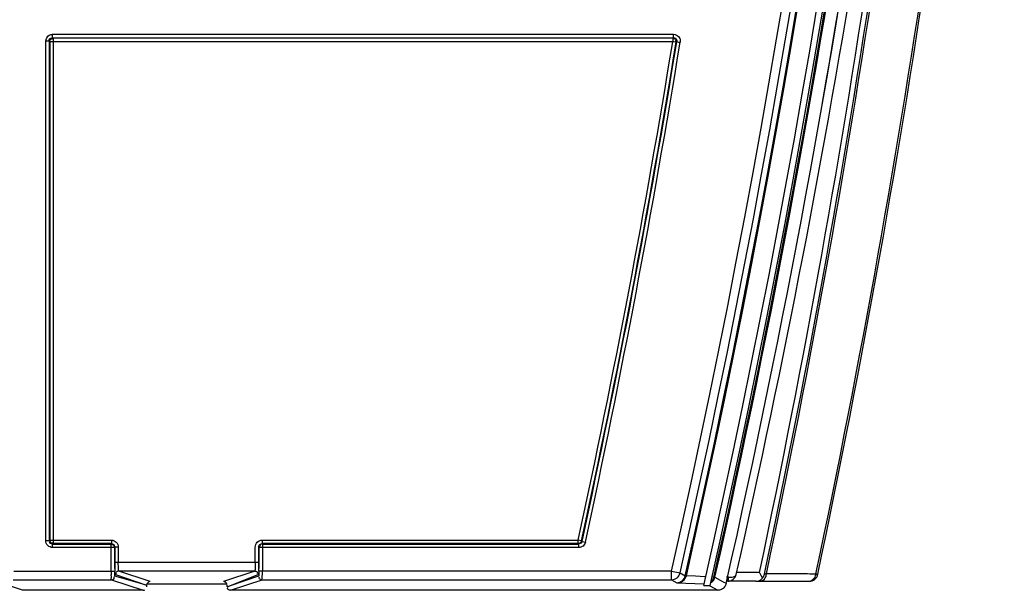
# Model space of a CAD drawing. Header units: millimetres. Extents: x 0 to 594, y 0 to 420.
# Tile 6 of 61: x 306 to 323, y 62 to 72. Entities that reach past the tile are written whole.
import ezdxf

# ---------------------------------------------------------------- set-up
doc = ezdxf.new("R2010")
doc.units = ezdxf.units.MM
doc.header["$LTSCALE"] = 32.67
doc.layers.get('0').update_dxf_attribs({"linetype": 'CONTINUOUS'})

msp = doc.modelspace()

# ---------------------------------------------------------------- linework, layer by layer
at = {"color": 9, "linetype": 'CONTINUOUS'}
for p, q in [((306.3563, 71.9184), (317.0087, 71.9184)), ((306.3563, 71.8593), (306.3563, 71.9184)), ((306.3563, 71.8593), (317.0087, 71.8593)), ((306.3563, 71.8593), (306.3653, 71.8503)), ((316.9982, 71.8503), (306.3653, 71.8503)), ((306.3653, 71.8503), (306.3653, 63.1857)), ((317.0087, 71.8593), (316.9982, 71.8503)), ((316.9982, 71.8503), (316.9982, 71.7912)), ((317.0087, 71.8593), (317.0087, 71.9184)), ((306.2972, 71.8002), (306.2382, 71.8002)), ((306.2382, 63.2358), (306.2382, 71.8002)), ((306.3062, 71.7912), (306.2972, 71.8002)), ((306.2972, 71.8002), (306.2972, 63.2358)), ((316.9982, 71.7912), (306.3062, 71.7912)), ((306.3062, 71.7912), (306.3062, 63.2448)), ((317.0565, 71.7817), (316.9982, 71.7912)), ((317.0671, 71.7911), (317.0988, 71.7855)), ((317.0988, 71.7855), (317.1253, 71.7811)), ((306.2382, 63.2358), (306.2972, 63.2358)), ((306.2972, 63.2358), (306.3062, 63.2448)), ((306.3062, 63.2448), (307.3638, 63.2448)), ((307.3638, 63.2448), (307.3638, 63.1857)), ((309.9533, 63.2448), (315.3766, 63.2448)), ((309.9533, 63.2448), (309.9533, 63.1857)), ((315.4343, 63.2323), (315.3766, 63.2448)), ((315.3766, 63.1857), (315.3766, 63.2448)), ((315.4415, 63.2233), (315.4993, 63.2108)), ((306.3653, 63.1857), (306.3563, 63.1768)), ((306.3563, 63.1768), (307.3611, 63.1768)), ((306.3563, 63.1177), (306.3563, 63.1768)), ((307.421, 63.1177), (306.3563, 63.1177)), ((307.3638, 63.1857), (306.3653, 63.1857)), ((307.3638, 63.1857), (307.3611, 63.1768)), ((307.3611, 62.7154), (307.3611, 63.1768)), ((307.4229, 62.8628), (307.421, 63.1177)), ((307.421, 63.1177), (307.421, 62.7154)), ((307.4828, 63.1241), (307.4229, 63.1241)), ((307.4828, 63.1241), (307.4828, 62.8628)), ((309.8342, 62.8628), (309.8342, 63.1241)), ((309.8961, 62.7154), (309.8942, 63.1241)), ((309.8942, 63.1241), (309.8942, 62.8628)), ((315.3838, 63.1177), (309.8961, 63.1177)), ((315.3766, 63.1857), (309.9533, 63.1857)), ((309.9533, 63.1857), (309.956, 63.1768)), ((309.956, 63.1768), (315.3838, 63.1768)), ((309.956, 63.1768), (309.956, 62.7154)), ((315.3838, 63.1768), (315.3766, 63.1857)), ((315.3838, 63.1177), (315.3838, 63.1768)), ((309.8942, 62.8628), (307.4229, 62.8628)), ((305.6885, 62.7154), (307.421, 62.7154)), ((309.8234, 62.7128), (307.4937, 62.7128)), ((308.0288, 62.5347), (307.4937, 62.7128)), ((309.8234, 62.7128), (309.2887, 62.5347)), ((316.9774, 62.7154), (309.8961, 62.7154)), ((316.9774, 62.7154), (317.1236, 62.6824)), ((316.9774, 62.5654), (316.9774, 62.7154)), ((305.6766, 62.5654), (307.3657, 62.5654)), ((307.3657, 62.5654), (307.9087, 62.3847)), ((307.9688, 62.4748), (307.4257, 62.6254)), ((307.4337, 62.6528), (307.9688, 62.4748)), ((309.3488, 62.4447), (309.8833, 62.6528)), ((309.8914, 62.6254), (309.3848, 62.4567)), ((309.4088, 62.3847), (309.9513, 62.5654)), ((309.9513, 62.5654), (316.9774, 62.5654)), ((316.9774, 62.5654), (317.069, 62.5152)), ((318.6052, 62.6674), (318.574, 62.6598)), ((317.069, 62.5152), (317.5324, 62.4934))]:
    msp.add_line(p, q, dxfattribs=at)
at = {"color": 6, "linetype": 'CONTINUOUS'}
for p, q in [((315.4415, 63.2233), (315.4343, 63.2323)), ((318.4228, 62.6896), (318.0864, 62.6896)), ((318.4857, 62.6896), (318.4228, 62.6896)), ((305.8385, 62.3847), (305.4455, 62.5157)), ((317.1236, 62.6824), (317.213, 62.6334)), ((317.3886, 62.6256), (317.2314, 62.633)), ((317.5458, 62.6182), (317.3886, 62.6256)), ((317.5575, 62.6177), (317.5458, 62.6182)), ((317.703, 62.6109), (317.6639, 62.6127)), ((317.721, 62.6082), (317.8519, 62.5364)), ((317.8519, 62.5364), (317.8733, 62.5247)), ((317.8733, 62.5247), (317.9004, 62.5099)), ((318.4228, 62.54), (317.956, 62.54)), ((318.4316, 62.54), (319.3389, 62.54)), ((307.9087, 62.3847), (305.8385, 62.3847)), ((307.9688, 62.4939), (309.3488, 62.4939)), ((317.7688, 62.3847), (309.4088, 62.3847)), ((317.6332, 62.459), (317.7688, 62.3847)), ((317.9049, 62.5074), (317.9151, 62.5018))]:
    msp.add_line(p, q, dxfattribs=at)
at = {"color": 7, "linetype": 'CONTINUOUS'}
for p, q in [((317.956, 62.6113), (317.9227, 62.615)), ((317.5312, 62.4687), (317.6385, 62.4687))]:
    msp.add_line(p, q, dxfattribs=at)
at = {"color": 7, "linetype": 'CONTINUOUS', "true_color": 0x606060}
msp.add_line((318.5456, 62.6039), (318.5313, 62.6064), dxfattribs=at)
msp.add_lwpolyline([(319.4552, 62.6587), (319.4572, 62.6584), (319.4591, 62.6582), (319.4609, 62.658), (319.4627, 62.6578), (319.4644, 62.6576), (319.4661, 62.6575), (319.4677, 62.6573), (319.4692, 62.6572), (319.4707, 62.6571), (319.4721, 62.657), (319.4735, 62.6569), (319.4748, 62.6568), (319.476, 62.6568), (319.4772, 62.6567), (319.4783, 62.6567), (319.4793, 62.6567), (319.4803, 62.6567), (319.4812, 62.6568), (319.482, 62.6568), (319.4827, 62.6569), (319.4834, 62.657), (319.484, 62.6571), (319.4846, 62.6572), (319.4851, 62.6573), (319.4855, 62.6575), (319.4858, 62.6576), (319.486, 62.6578), (319.4862, 62.658), (319.4863, 62.6582), (319.4864, 62.6584), (319.4864, 62.6587), (319.4863, 62.6589)], dxfattribs=at)
at = {"color": 7, "linetype": 'CONTINUOUS'}
for radius, start, end in [(173.6427, 347.240942, 3.72435), (173.7474, 347.24876, 3.722103)]:
    msp.add_arc((148.1762, 100.818), radius, start, end, dxfattribs=at)
at = {"color": 9, "linetype": 'CONTINUOUS'}
for centre, radius, start, end in [((148.1762, 100.818), 173.0481, 347.280107, 3.678566), ((148.1762, 100.818), 173.1981, 347.280104, 3.678566), ((148.1762, 100.818), 173.296, 347.270809, 3.692721), ((148.1762, 100.818), 173.3141, 347.272015, 3.692946), ((148.1762, 100.818), 173.779, 347.299164, 356.310709), ((148.1762, 100.818), 173.7971, 347.299564, 356.289423), ((150.15, 100.767), 172.056, 349.940372, 354.656692), ((150.1493, 98.54), 172.1116, 347.977354, 355.370296), ((149.9731, 98.5658), 172.4108, 347.982254, 355.336285), ((150.1493, 98.54), 173.0638, 348.037051, 355.393622), ((149.494, 99.1467), 169.7232, 347.787849, 350.724775), ((149.494, 99.1467), 169.7823, 347.787849, 350.724775), ((149.494, 99.1467), 169.7913, 347.785408, 350.728496), ((149.494, 99.1467), 169.8503, 347.785408, 350.728335), ((312.1299, 62.7173), 4.7688, 180.02277, 180.7944), ((305.1786, 62.7174), 4.7774, 359.20611, 359.97662), ((316.9773, 62.7154), 0.15, 270.03188, 347.28079)]:
    msp.add_arc(centre, radius, start, end, dxfattribs=at)
at = {"color": 6, "linetype": 'CONTINUOUS'}
for centre, radius, start, end in [((148.1762, 100.818), 174.0099, 347.279434, 356.233763), ((150.15, 100.767), 172.206, 347.214774, 354.62112), ((150.1493, 98.54), 172.2, 347.973173, 355.370296), ((150.1493, 98.54), 173.0967, 348.036646, 355.394334), ((317.4119, 62.0288), 1.2602, 30.08507, 31.38035), ((317.9398, 62.69), 0.15, 269.99978, 347.21426), ((318.4228, 62.69), 0.15, 270.00001, 319.21154), ((318.4228, 62.69), 0.15, 324.99797, 347.97317)]:
    msp.add_arc(centre, radius, start, end, dxfattribs=at)
at = {"color": 7, "linetype": 'CONTINUOUS', "true_color": 0x606060}
msp.add_arc((318.4237, 62.6893), 0.1489, 319.21154, 324.99797, dxfattribs=at)
at = {"color": 6, "linetype": 'CONTINUOUS'}
msp.add_ellipse((307.9087, 62.4447), major_axis=(0.057, -0.019), ratio=0.9984757, start_param=-1.2490699, end_param=-0.7254727, dxfattribs=at)
at = {"color": 9, "linetype": 'CONTINUOUS'}
for points in [[(306.2382, 71.8002), (306.2409, 71.8399), (306.2633, 71.8845), (306.2983, 71.9035)], [(306.2983, 71.9035), (306.3158, 71.913), (306.3364, 71.9178), (306.3563, 71.9184)], [(317.0087, 71.9184), (317.0518, 71.9162), (317.1005, 71.8877), (317.1172, 71.8479)], [(317.1172, 71.8479), (317.1258, 71.8273), (317.128, 71.8034), (317.1253, 71.7811)], [(315.4343, 63.2323), (315.4285, 63.2083), (315.4013, 63.1863), (315.3766, 63.1857)], [(307.4844, 62.7856), (307.4833, 62.8113), (307.4829, 62.837), (307.4828, 62.8628)], [(307.4217, 62.6676), (307.4212, 62.6835), (307.4211, 62.6995), (307.421, 62.7154)], [(317.6472, 62.5102), (317.6638, 62.5193), (317.6789, 62.5319), (317.6908, 62.5465)], [(317.6499, 62.5195), (317.6602, 62.5278), (317.6694, 62.5378), (317.6771, 62.5487)], [(317.6771, 62.5487), (317.6899, 62.5671), (317.6989, 62.5888), (317.703, 62.6109)], [(317.6908, 62.5465), (317.7053, 62.5642), (317.7159, 62.5859), (317.721, 62.6082)], [(318.0634, 62.6278), (318.0739, 62.6345), (318.0834, 62.6453), (318.0862, 62.6574)], [(318.499, 62.54), (318.5342, 62.54), (318.569, 62.5697), (318.5854, 62.6009)], [(318.5854, 62.6009), (318.5962, 62.6213), (318.6027, 62.6444), (318.6052, 62.6674)]]:
    msp.add_open_spline(points, degree=3, dxfattribs=at)
for points, knots in [([(306.2972, 71.8002), (306.2968, 71.8144), (306.3004, 71.8356), (306.3234, 71.8566), (306.3378, 71.849), (306.3433, 71.8443)], [0, 0, 0, 0, 0.5181937, 0.7367229, 1, 1, 1, 1]), ([(317.0087, 71.8593), (317.025, 71.8599), (317.0605, 71.8452), (317.0703, 71.8076), (317.0671, 71.7909)], [0, 0, 0, 0, 0.4892164, 1, 1, 1, 1]), ([(306.3563, 63.1177), (306.3262, 63.1197), (306.2622, 63.1411), (306.239, 63.2057), (306.2382, 63.2358)], [0, 0, 0, 0, 0.5002184, 1, 1, 1, 1]), ([(306.3563, 63.1768), (306.3421, 63.1764), (306.3209, 63.18), (306.2999, 63.2029), (306.3075, 63.2173), (306.3122, 63.2228)], [0, 0, 0, 0, 0.5181938, 0.7367233, 1, 1, 1, 1]), ([(306.3062, 63.2448), (306.3066, 63.2309), (306.3086, 63.2006), (306.3443, 63.1938), (306.3536, 63.2009)], [0, 0, 0, 0, 0.542572, 1, 1, 1, 1]), ([(307.3638, 63.2448), (307.3943, 63.2436), (307.459, 63.2194), (307.4815, 63.1547), (307.4828, 63.1241)], [0, 0, 0, 0, 0.4996972, 1, 1, 1, 1]), ([(309.8342, 63.1241), (309.8359, 63.1547), (309.8579, 63.2193), (309.9227, 63.244), (309.9533, 63.2448)], [0, 0, 0, 0, 0.5003051, 1, 1, 1, 1]), ([(315.4993, 63.2108), (315.4937, 63.1852), (315.4644, 63.1354), (315.41, 63.1189), (315.3838, 63.1177)], [0, 0, 0, 0, 0.500001, 1, 1, 1, 1]), ([(315.4415, 63.2233), (315.4393, 63.2114), (315.4342, 63.1853), (315.4027, 63.1825), (315.3946, 63.1893)], [0, 0, 0, 0, 0.5360749, 1, 1, 1, 1]), ([(307.3638, 63.1857), (307.3831, 63.1859), (307.419, 63.1659), (307.422, 63.1309), (307.421, 63.1177)], [0, 0, 0, 0, 0.5923862, 1, 1, 1, 1]), ([(307.421, 63.1177), (307.4209, 63.1317), (307.4191, 63.1628), (307.3826, 63.1689), (307.3731, 63.1616)], [0, 0, 0, 0, 0.539747, 1, 1, 1, 1]), ([(309.8961, 63.1177), (309.8951, 63.1309), (309.898, 63.1658), (309.9339, 63.1859), (309.9533, 63.1857)], [0, 0, 0, 0, 0.4060466, 1, 1, 1, 1]), ([(309.956, 63.1768), (309.9417, 63.1766), (309.9105, 63.1753), (309.904, 63.1387), (309.9113, 63.1294)], [0, 0, 0, 0, 0.5460045, 1, 1, 1, 1]), ([(309.8342, 62.8628), (309.8342, 62.8502), (309.8337, 62.8074), (309.8325, 62.7645), (309.8289, 62.7346)], [0, 0, 0, 0, 0.2953895, 1, 1, 1, 1]), ([(307.4937, 62.7128), (307.4795, 62.7128), (307.4581, 62.7091), (307.4378, 62.6857), (307.4449, 62.671), (307.4494, 62.6652)], [0, 0, 0, 0, 0.5139943, 0.7333455, 1, 1, 1, 1]), ([(307.4937, 62.7128), (307.4869, 62.7143), (307.4908, 62.7496), (307.4852, 62.768), (307.4844, 62.7856)], [0, 0, 0, 0, 0.2815686, 1, 1, 1, 1]), ([(309.8289, 62.7346), (309.8283, 62.7293), (309.8269, 62.7232), (309.8256, 62.7133), (309.8234, 62.7128)], [0, 0, 0, 0, 0.7086141, 1, 1, 1, 1]), ([(309.8234, 62.7128), (309.8377, 62.7128), (309.8693, 62.7115), (309.8753, 62.6744), (309.8679, 62.665)], [0, 0, 0, 0, 0.5427661, 1, 1, 1, 1]), ([(309.8961, 62.7154), (309.896, 62.695), (309.8957, 62.6699), (309.8943, 62.6448), (309.8939, 62.64)], [0, 0, 0, 0, 0.8110196, 1, 1, 1, 1]), ([(307.3657, 62.5654), (307.3586, 62.5691), (307.3695, 62.6074), (307.3619, 62.6306), (307.3616, 62.6512)], [0, 0, 0, 0, 0.2797888, 1, 1, 1, 1]), ([(307.3657, 62.5654), (307.38, 62.5655), (307.4117, 62.5668), (307.4176, 62.6038), (307.4102, 62.6133)], [0, 0, 0, 0, 0.5427656, 1, 1, 1, 1]), ([(307.4257, 62.6254), (307.4221, 62.6271), (307.4254, 62.6459), (307.4221, 62.6574), (307.4217, 62.6676)], [0, 0, 0, 0, 0.2775302, 1, 1, 1, 1]), ([(309.8939, 62.64), (309.8936, 62.6367), (309.893, 62.6318), (309.8922, 62.6268), (309.8914, 62.6254)], [0, 0, 0, 0, 0.6799522, 1, 1, 1, 1]), ([(309.9513, 62.5654), (309.9371, 62.5655), (309.9158, 62.5692), (309.8955, 62.5926), (309.9026, 62.6072), (309.9071, 62.613)], [0, 0, 0, 0, 0.5139905, 0.7333312, 1, 1, 1, 1]), ([(309.9513, 62.5654), (309.9585, 62.5691), (309.9475, 62.6074), (309.9552, 62.6306), (309.9555, 62.6512)], [0, 0, 0, 0, 0.2797742, 1, 1, 1, 1]), ([(317.069, 62.5152), (317.1045, 62.5151), (317.1774, 62.5355), (317.223, 62.5987), (317.2314, 62.633)], [0, 0, 0, 0, 0.5009374, 1, 1, 1, 1]), ([(317.213, 62.6334), (317.2142, 62.6343), (317.2228, 62.6342), (317.2303, 62.6328), (317.2366, 62.6317)], [0, 0, 0, 0, 0.1921434, 1, 1, 1, 1]), ([(317.703, 62.6109), (317.7064, 62.6103), (317.7114, 62.6097), (317.7164, 62.6081), (317.7182, 62.6083)], [0, 0, 0, 0, 0.6583104, 1, 1, 1, 1]), ([(317.9227, 62.615), (317.9369, 62.6136), (317.9832, 62.6091), (318.0354, 62.6099), (318.0634, 62.6278)], [0, 0, 0, 0, 0.29926, 1, 1, 1, 1]), ([(319.3389, 62.54), (319.3798, 62.54), (319.4355, 62.5877), (319.4505, 62.6427), (319.4532, 62.6589)], [0, 0, 0, 0, 0.7125785, 1, 1, 1, 1])]:
    msp.add_open_spline(points, degree=3, knots=knots, dxfattribs=at)
at = {"color": 6, "linetype": 'CONTINUOUS'}
for points in [[(306.3062, 71.7912), (306.3068, 71.8108), (306.3166, 71.8412), (306.3362, 71.8418)], [(316.9982, 71.8503), (317.0195, 71.8496), (317.054, 71.8357), (317.0513, 71.8145)], [(307.4244, 62.7588), (307.4234, 62.7934), (307.423, 62.8281), (307.4229, 62.8628)], [(309.8942, 62.8628), (309.8941, 62.8282), (309.8937, 62.7936), (309.8927, 62.759)], [(308.0288, 62.5347), (308.0003, 62.5339), (307.9702, 62.5033), (307.9677, 62.4749)], [(309.3488, 62.4447), (309.3525, 62.4734), (309.3433, 62.5117), (309.3181, 62.5261)], [(318.5313, 62.6064), (318.5224, 62.6248), (318.5125, 62.6428), (318.5023, 62.6605)], [(318.8883, 62.6674), (318.7939, 62.6671), (318.6996, 62.6674), (318.6052, 62.6674)], [(319.1714, 62.6674), (319.077, 62.6685), (318.9827, 62.6677), (318.8883, 62.6674)], [(319.4532, 62.6589), (319.3593, 62.6632), (319.2654, 62.6663), (319.1714, 62.6674)], [(317.8341, 62.3997), (317.814, 62.39), (317.7911, 62.3847), (317.7688, 62.3847)], [(317.8862, 62.4413), (317.8724, 62.4239), (317.8541, 62.4093), (317.8341, 62.3997)], [(317.9151, 62.5017), (317.9102, 62.4799), (317.9001, 62.4588), (317.8862, 62.4413)]]:
    msp.add_open_spline(points, degree=3, dxfattribs=at)
for points, knots in [([(306.3362, 71.8418), (306.339, 71.8419), (306.3453, 71.8406), (306.3508, 71.8372), (306.3536, 71.8351)], [0, 0, 0, 0, 0.4408738, 1, 1, 1, 1]), ([(317.0513, 71.8145), (317.051, 71.8116), (317.0485, 71.8053), (317.0441, 71.8002), (317.0414, 71.7976)], [0, 0, 0, 0, 0.4356547, 1, 1, 1, 1]), ([(317.0565, 71.7817), (317.0582, 71.7832), (317.062, 71.7862), (317.0655, 71.7895), (317.0671, 71.7914)], [0, 0, 0, 0, 0.4783706, 1, 1, 1, 1]), ([(307.4337, 62.6528), (307.4316, 62.6549), (307.4306, 62.666), (307.4289, 62.6752), (307.4283, 62.6822)], [0, 0, 0, 0, 0.2990075, 1, 1, 1, 1]), ([(309.3181, 62.5261), (309.3136, 62.5287), (309.3041, 62.5328), (309.2938, 62.5346), (309.2887, 62.5347)], [0, 0, 0, 0, 0.5072628, 1, 1, 1, 1]), ([(309.8888, 62.6822), (309.8881, 62.6752), (309.8864, 62.666), (309.8855, 62.6548), (309.8833, 62.6528)], [0, 0, 0, 0, 0.7014945, 1, 1, 1, 1]), ([(317.069, 62.5152), (317.1008, 62.5155), (317.1681, 62.5389), (317.2056, 62.6002), (317.213, 62.6334)], [0, 0, 0, 0, 0.4829429, 1, 1, 1, 1]), ([(319.3389, 62.54), (319.3725, 62.54), (319.4418, 62.5638), (319.4795, 62.6266), (319.4864, 62.6595)], [0, 0, 0, 0, 0.5000525, 1, 1, 1, 1]), ([(319.4863, 62.6589), (319.4899, 62.6621), (319.4643, 62.6638), (319.4584, 62.6667), (319.4513, 62.6682)], [0, 0, 0, 0, 0.3980746, 1, 1, 1, 1]), ([(307.9677, 62.4749), (307.9673, 62.4698), (307.9672, 62.4597), (307.9681, 62.4497), (307.9688, 62.4447)], [0, 0, 0, 0, 0.5032281, 1, 1, 1, 1]), ([(309.4088, 62.3847), (309.3945, 62.3847), (309.3731, 62.3886), (309.3526, 62.412), (309.3596, 62.4268), (309.3642, 62.4326)], [0, 0, 0, 0, 0.5145085, 0.7343286, 1, 1, 1, 1])]:
    msp.add_open_spline(points, degree=3, knots=knots, dxfattribs=at)
at = {"color": 7, "linetype": 'CONTINUOUS'}
msp.add_open_spline([(317.9398, 62.54), (317.9473, 62.54), (317.9503, 62.5586), (317.9527, 62.569), (317.9533, 62.5738)], degree=3, knots=[0, 0, 0, 0, 0.6112409, 1, 1, 1, 1], dxfattribs=at)
for points in [[(317.9398, 62.54), (317.9417, 62.54), (317.9437, 62.5425), (317.9456, 62.5468)], [(317.9456, 62.5468), (317.949, 62.5543), (317.952, 62.5674), (317.9539, 62.5822)], [(317.9533, 62.5738), (317.9551, 62.5862), (317.9558, 62.5988), (317.956, 62.6113)], [(317.9539, 62.5822), (317.9551, 62.5915), (317.9559, 62.6015), (317.956, 62.6113)]]:
    msp.add_open_spline(points, degree=3, dxfattribs=at)
at = {"color": 7, "linetype": 'CONTINUOUS', "true_color": 0x606060}
msp.add_open_spline([(318.5313, 62.6064), (318.5323, 62.6043), (318.5342, 62.5998), (318.5358, 62.5947), (318.5364, 62.592)], degree=3, dxfattribs=at)
msp.add_open_spline([(319.4545, 62.6675), (319.4582, 62.6667), (319.4651, 62.6652), (319.4736, 62.6634), (319.4802, 62.6621), (319.4846, 62.6609), (319.487, 62.6612), (319.4867, 62.6595), (319.4865, 62.6594)], degree=3, knots=[0, 0, 0, 0, 0.1693811, 0.3387595, 0.5081334, 0.6775037, 0.8468714, 1, 1, 1, 1], dxfattribs=at)

doc.saveas('drawing.dxf')
